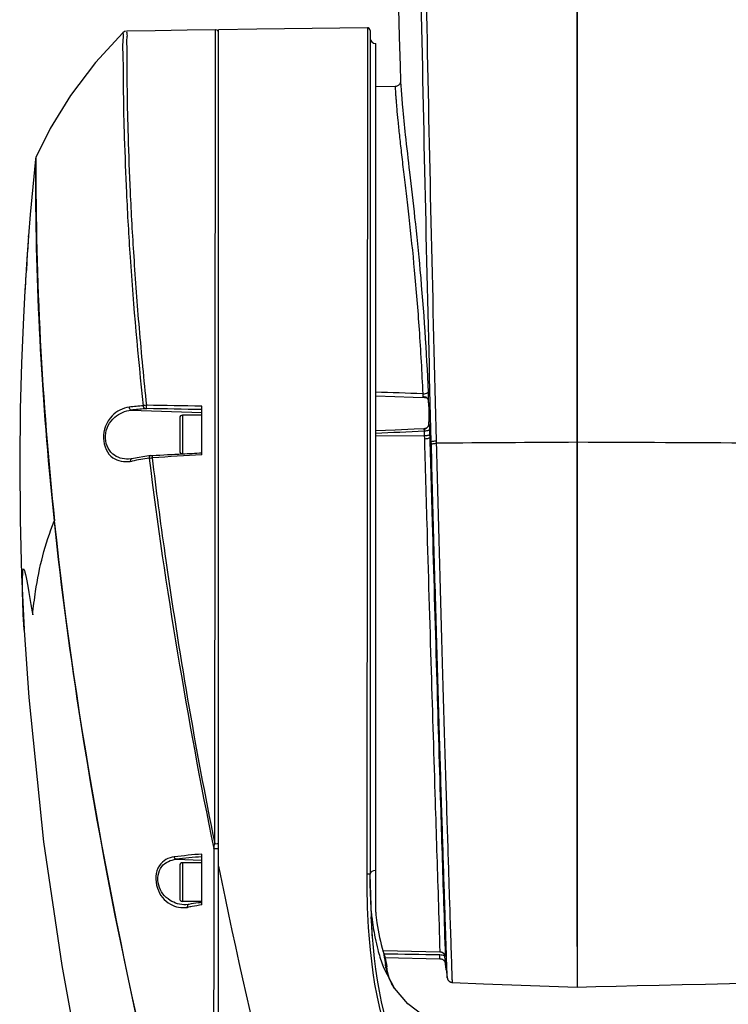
# Model space of a CAD drawing. Header units: millimetres. Extents: x 5828 to 6704, y 123 to 421.
# Tile 77 of 256: x 6334.33 to 6340.75, y 241.01 to 249.92. Entities that reach past the tile are written whole.
import ezdxf

# ---------------------------------------------------------------- set-up
doc = ezdxf.new("R2010")
doc.units = ezdxf.units.MM
doc.layers.add('外形图', color=7, linetype='Continuous')

msp = doc.modelspace()

# ---------------------------------------------------------------- linework, layer by layer
at = {"layer": '外形图', "linetype": 'ByBlock'}
for p, q in [((6339.376, 241.5369), (6339.376, 267.3177)), ((6339.376, 264.4446), (6339.376, 241.1693)), ((6337.4757, 249.85), (6337.4698, 242.1933)), ((6336.0931, 242.4674), (6336.1006, 249.8319)), ((6336.126, 237.5193), (6336.126, 249.8323)), ((6337.501, 249.825), (6337.501, 242.1911)), ((6337.551, 241.8476), (6337.551, 249.7069)), ((6337.7726, 249.5042), (6337.7763, 249.3672)), ((6337.7273, 249.3184), (6337.551, 249.3153)), ((6337.7763, 249.3675), (6337.7762, 249.3652)), ((6334.469, 248.661), (6334.469, 248.6478)), ((6334.4731, 248.6761), (6334.4729, 248.6622)), ((6334.407, 247.9679), (6334.406, 247.9557)), ((6334.3939, 247.7883), (6334.3924, 247.7675)), ((6334.3883, 247.7102), (6334.3878, 247.7033)), ((6334.3908, 247.7102), (6334.3884, 247.7102)), ((6334.3922, 247.7674), (6334.3902, 247.7387)), ((6334.3867, 247.6816), (6334.3859, 247.6694)), ((6334.3889, 247.6816), (6334.3869, 247.6816)), ((6335.3359, 246.3895), (6335.976, 246.3673)), ((6335.976, 245.984), (6335.976, 246.4255)), ((6335.776, 246.3193), (6335.776, 246.0193)), ((6335.801, 246.3443), (6335.801, 245.9943)), ((6335.976, 246.3443), (6335.801, 246.3443)), ((6338.0335, 246.2661), (6338.0334, 246.2639)), ((6338.0337, 246.2661), (6338.0336, 246.2639)), ((6337.551, 246.1579), (6337.991, 246.1594)), ((6337.991, 246.1594), (6337.9918, 246.1312)), ((6338.0398, 246.1698), (6338.0406, 246.1412)), ((6338.0551, 246.0815), (6338.0546, 246.1034)), ((6338.1024, 246.09), (6338.1018, 246.1119)), ((6335.3283, 245.9263), (6335.3454, 245.9292)), ((6335.5131, 245.978), (6335.513, 245.9779)), ((6335.5269, 245.9592), (6335.5304, 245.9594)), ((6334.3666, 244.3984), (6334.3663, 244.4042)), ((6335.976, 241.913), (6335.976, 242.373)), ((6335.744, 242.3254), (6335.976, 242.3174)), ((6335.776, 242.2693), (6335.776, 241.9693)), ((6335.801, 242.2943), (6335.801, 241.9443)), ((6335.976, 242.2943), (6335.801, 242.2943)), ((6337.5154, 241.7112), (6337.501, 242.1911)), ((6335.976, 241.9443), (6335.801, 241.9443)), ((6335.9719, 241.9368), (6335.976, 241.9375)), ((6337.5122, 241.7666), (6337.5102, 241.8037)), ((6337.5148, 241.7231), (6337.5122, 241.7666)), ((6337.5176, 241.6815), (6337.5148, 241.7231)), ((6337.5216, 241.6241), (6337.5154, 241.7112)), ((6337.5202, 241.6483), (6337.5176, 241.6815)), ((6337.5231, 241.6131), (6337.5202, 241.6483)), ((6337.6172, 241.4998), (6337.6204, 241.4997)), ((6337.6174, 241.4993), (6338.1322, 241.4885)), ((6337.6204, 241.4997), (6338.1321, 241.4889)), ((6338.1714, 241.4681), (6338.1715, 241.4675)), ((6338.1715, 241.4675), (6338.1887, 241.33)), ((6338.1745, 241.4634), (6338.1744, 241.4634)), ((6337.6352, 241.4352), (6338.1333, 241.4256)), ((6337.6366, 241.3869), (6337.6391, 241.3718)), ((6338.1889, 241.3282), (6338.1822, 241.3794)), ((6337.6147, 241.3676), (6337.613, 241.3723)), ((6337.6271, 241.336), (6337.6148, 241.3675)), ((6337.7207, 241.1582), (6337.6271, 241.336)), ((6337.6419, 241.3546), (6337.6426, 241.3504)), ((6337.651, 241.3556), (6337.6511, 241.3513)), ((6337.6566, 241.3081), (6337.6511, 241.3513)), ((6338.1887, 241.33), (6338.1892, 241.326)), ((6338.1889, 241.3282), (6338.1988, 241.2543)), ((6338.1892, 241.326), (6338.1889, 241.3282)), ((6337.703, 241.1875), (6337.6948, 241.2041)), ((6337.6995, 241.1857), (6337.6949, 241.2038)), ((6337.7185, 241.156), (6337.703, 241.1875))]:
    msp.add_line(p, q, dxfattribs=at)
for points in [[(6337.7572, 250.0256), (6337.765, 249.7687), (6337.7726, 249.5042)], [(6337.4757, 249.85), (6336.4743, 249.8374), (6336.126, 249.8323)], [(6337.501, 249.825), (6337.4987, 249.8354), (6337.4924, 249.8439), (6337.4831, 249.849), (6337.4757, 249.85)], [(6335.2617, 249.8048), (6335.0119, 249.5359), (6334.7855, 249.237), (6334.6028, 248.9387), (6334.473, 248.6761)], [(6335.2957, 249.8189), (6335.2765, 249.8147), (6335.2617, 249.8047)], [(6336.1006, 249.8319), (6335.8432, 249.828), (6335.5533, 249.8233), (6335.2957, 249.8189)], [(6336.1153, 249.8274), (6336.1042, 249.8317), (6336.1006, 249.8319)], [(6336.126, 249.807), (6336.1232, 249.8185), (6336.1153, 249.8274)], [(6337.7762, 249.3652), (6337.7762, 249.3645), (6337.7761, 249.3635), (6337.776, 249.3624), (6337.7758, 249.3609), (6337.7755, 249.3591), (6337.775, 249.357), (6337.7744, 249.3545), (6337.7735, 249.3517), (6337.7722, 249.3485), (6337.7706, 249.345), (6337.7684, 249.3412), (6337.7656, 249.3374), (6337.7622, 249.3336), (6337.7583, 249.3299), (6337.7539, 249.3266), (6337.7489, 249.3237), (6337.7433, 249.3214), (6337.7373, 249.3196), (6337.7308, 249.3186), (6337.7273, 249.3184)], [(6334.469, 248.661), (6334.4221, 248.1598), (6334.4074, 247.9679)], [(6334.4731, 248.6761), (6334.4721, 248.6738), (6334.4702, 248.6677), (6334.4692, 248.6625), (6334.469, 248.661)], [(6334.3743, 247.469), (6334.3606, 247.2317), (6334.3432, 246.8152), (6334.3319, 246.3983), (6334.3264, 245.9198), (6334.3297, 245.3962), (6334.3427, 244.9009), (6334.3663, 244.4042)], [(6337.551, 246.52), (6337.7234, 246.5141), (6337.8896, 246.5081), (6338.0048, 246.5038)], [(6338.0048, 246.5038), (6338.0052, 246.5037), (6338.0064, 246.5035), (6338.0083, 246.5029), (6338.0108, 246.5019), (6338.0136, 246.5002), (6338.0164, 246.4981), (6338.0189, 246.4957), (6338.0208, 246.4932), (6338.0224, 246.4908), (6338.0236, 246.4884)], [(6338.0236, 246.4884), (6338.0245, 246.4861), (6338.025, 246.4842), (6338.0252, 246.4829)], [(6338.0252, 246.4828), (6338.0258, 246.4777), (6338.0273, 246.4627), (6338.0287, 246.4466), (6338.0299, 246.4296), (6338.031, 246.4119), (6338.0319, 246.3934), (6338.0327, 246.3745), (6338.0333, 246.3551), (6338.0336, 246.3356), (6338.0338, 246.3192)], [(6335.4745, 246.4338), (6335.4639, 246.433), (6335.454, 246.4318), (6335.4454, 246.4302)], [(6335.462, 246.4029), (6335.4663, 246.4032), (6335.4713, 246.4033), (6335.4767, 246.4033)], [(6338.0338, 246.3192), (6338.0338, 246.3041), (6338.0338, 246.2857), (6338.0335, 246.2661)], [(6337.9907, 246.2219), (6337.8983, 246.2175), (6337.728, 246.2097), (6337.551, 246.2019)], [(6338.0334, 246.2639), (6338.0328, 246.2595), (6338.0317, 246.2546), (6338.0299, 246.2497), (6338.0276, 246.2451), (6338.0248, 246.2407), (6338.0216, 246.2368), (6338.0181, 246.2333), (6338.0145, 246.2304), (6338.0108, 246.228), (6338.007, 246.226), (6338.0032, 246.2244), (6337.9994, 246.2233), (6337.9957, 246.2225), (6337.9923, 246.222), (6337.9907, 246.2219)], [(6335.3419, 245.9492), (6335.3349, 245.9481), (6335.3126, 245.9462)], [(6335.513, 245.9778), (6335.4605, 245.9692), (6335.3916, 245.9577), (6335.3419, 245.9492)], [(6335.4998, 245.955), (6335.5079, 245.9566), (6335.5171, 245.9581), (6335.5269, 245.9592)], [(6335.5131, 245.978), (6335.5184, 245.9787), (6335.5238, 245.9792), (6335.5293, 245.9796)], [(6334.638, 245.3836), (6334.6393, 245.3847), (6334.6409, 245.3858), (6334.6429, 245.3869)], [(6334.3666, 244.3984), (6334.4087, 243.788), (6334.5432, 242.4842), (6334.7076, 241.3627), (6334.9118, 240.253), (6335.1862, 238.9929), (6335.3708, 238.2317)], [(6335.8584, 241.9172), (6335.853, 241.9163), (6335.8309, 241.9143)], [(6338.1322, 241.4885), (6338.1361, 241.4883), (6338.1395, 241.4878), (6338.1429, 241.4871), (6338.1461, 241.4862), (6338.1492, 241.4851), (6338.1521, 241.4839), (6338.1549, 241.4825), (6338.1576, 241.4809), (6338.1601, 241.4793), (6338.1624, 241.4775), (6338.1646, 241.4757), (6338.1666, 241.4737), (6338.1685, 241.4718), (6338.1702, 241.4697), (6338.1717, 241.4677), (6338.1731, 241.4656), (6338.1744, 241.4635), (6338.1755, 241.4615), (6338.1765, 241.4595), (6338.1773, 241.4576), (6338.178, 241.4558), (6338.1785, 241.4543), (6338.179, 241.453), (6338.1792, 241.4519), (6338.1794, 241.4512), (6338.1795, 241.4507), (6338.1796, 241.4505)], [(6338.1333, 241.4256), (6338.1355, 241.4255), (6338.1404, 241.425), (6338.1453, 241.4239), (6338.1502, 241.4222), (6338.1549, 241.42), (6338.1594, 241.4173), (6338.1636, 241.4142), (6338.1674, 241.4107), (6338.1707, 241.4069), (6338.1736, 241.4029), (6338.1761, 241.3988), (6338.1781, 241.3946), (6338.1797, 241.3904), (6338.181, 241.3861), (6338.1819, 241.3818), (6338.1822, 241.3795)], [(6337.6948, 241.2041), (6337.6736, 241.2521), (6337.6566, 241.3081)], [(6338.1988, 241.2543), (6338.199, 241.253), (6338.1992, 241.2515), (6338.1995, 241.25), (6338.2, 241.2483), (6338.2005, 241.2465), (6338.2011, 241.2446), (6338.2018, 241.2427), (6338.2026, 241.2408), (6338.2035, 241.2389), (6338.2045, 241.2369), (6338.2056, 241.2349), (6338.2069, 241.2329), (6338.2084, 241.2309), (6338.21, 241.2289), (6338.2118, 241.2268), (6338.2138, 241.2248), (6338.2159, 241.2229), (6338.2182, 241.2211), (6338.2207, 241.2193), (6338.2234, 241.2176), (6338.2262, 241.2161), (6338.2292, 241.2148), (6338.2324, 241.2136), (6338.2357, 241.2126), (6338.2392, 241.2118), (6338.2428, 241.2113), (6338.246, 241.211)], [(6338.246, 241.211), (6338.527, 241.1986), (6338.9536, 241.1823), (6339.376, 241.1693)], [(6339.376, 241.1693), (6339.5461, 241.1737), (6339.7278, 241.1782), (6339.9194, 241.1827), (6340.1196, 241.1872), (6340.3269, 241.1916), (6340.5397, 241.1959), (6340.7566, 241.2001), (6340.976, 241.2042)], [(6339.376, 240.6656), (6339.3367, 240.667), (6339.1041, 240.6768), (6338.8834, 240.6903), (6338.6766, 240.7099), (6338.484, 240.7382), (6338.3039, 240.7784), (6338.1368, 240.8341), (6337.982, 240.9109), (6337.8418, 241.0161), (6337.7207, 241.1582)]]:
    msp.add_lwpolyline(points, dxfattribs=at)
for centre, radius, start, end in [((6337.551, 249.757), 0.05, 180, 270), ((6364.3948, 248.5731), 29.922, 179.82943, 186.11252), ((6360.5148, 245.9738), 26.1835, 175.65901, 176.09868), ((6360.6259, 245.965), 26.2953, 175.65835, 176.024), ((6346.0458, 246.9105), 11.6823, 175.99374, 176.41587), ((6335.1127, 247.6552), 0.7265, 176.20001, 177.91382), ((6341.5521, 247.259), 7.178, 176.16756, 176.39571), ((6335.1345, 247.7377), 0.7427, 178.64749, 180.85244), ((6360.7743, 245.9566), 26.4435, 176.34819, 176.7214), ((6360.9075, 245.9463), 26.5776, 176.3442, 176.68917), ((6335.1407, 247.6541), 0.7545, 178.84352, 181.01348), ((6334.1145, 144.9435), 101.6672, 87.822699, 88.062959), ((6337.187, 246.3886), 0.8438, 6.42083, 6.66196), ((6337.1293, 229.904), 16.6117, 95.81812, 96.25704), ((6337.148, 229.9268), 16.5621, 95.84295, 96.2815), ((6331.5739, -4.0597), 250.5239, 88.993172, 89.107879), ((6331.4075, 5.6476), 240.7901, 88.912859, 89.031691), ((6335.801, 246.3193), 0.025, 90, 180), ((6335.9306, 246.3049), 2.1034, 358.9418, 0.38759), ((6333.1334, 347.4165), 101.3308, 272.498642, 272.746927), ((6337.9813, 246.2748), 0.0561, 275.06788, 280.03213), ((6337.9813, 246.2749), 0.0562, 280.02917, 281.35914), ((6341.5319, 247.4074), 3.7138, 199.93476, 200.55586), ((6342.6715, -331.0362), 577.1443, 90.327157, 90.4535982), ((6335.801, 246.0193), 0.025, 180, 270), ((6338.4319, 227.8953), 18.2961, 99.22159, 99.71202), ((6346.7785, 46.0434), 200.2322, 93.092606, 93.220302), ((6337.2534, 228.2704), 14.1603, 95.1757, 96.18758), ((6337.2594, 228.225), 14.1816, 95.19224, 96.13411), ((6335.801, 242.2693), 0.025, 90, 180), ((6344.6468, 242.1646), 7.1771, 179.77115, 183.64627), ((6335.801, 241.9693), 0.025, 180, 270), ((6338.1613, 228.9729), 13.1475, 99.70422, 100.08772), ((6338.4567, 227.198), 14.9226, 99.56925, 99.91328), ((6337.7728, 231.128), 10.9335, 99.92831, 100.1544), ((6339.7412, 242.031), 2.2354, 185.83205, 188.3169), ((6339.4547, 241.9891), 1.9459, 188.31656, 190.89225), ((6339.3109, 241.9623), 1.7996, 190.92144, 191.26897), ((6339.1423, 241.9271), 1.6274, 191.21309, 194.92328), ((6339.0442, 241.9033), 1.5264, 195.00944, 200.36034), ((6338.5167, 241.5075), 0.3419, 189.18405, 189.45129), ((6338.1972, 241.3814), 0.0152, 175.93876, 187.30742), ((6333.0217, 240.6079), 4.6802, 9.17941, 9.39385), ((6335.1411, 240.9501), 2.5333, 8.80711, 9.09155), ((6337.6162, 241.3586), 0.035, 323.98831, 334.62281)]:
    msp.add_arc(centre, radius, start, end, dxfattribs=at)
for points, knots in [([(6338.0546, 246.1034), (6338.0386, 246.7255), (6338.0085, 247.9733), (6337.9686, 249.8488), (6337.9343, 251.7313), (6337.9068, 253.6173), (6337.8892, 255.1901), (6337.8783, 256.4482), (6337.8717, 257.3912), (6337.8667, 258.3339), (6337.8641, 259.1193), (6337.8626, 259.7476), (6337.8614, 260.219), (6337.866, 260.6904), (6337.8506, 261.0047), (6337.8356, 261.1611)], [0, 0, 0, 0, 0.123966, 0.248625, 0.373704, 0.499012, 0.624371, 0.687021, 0.749637, 0.812225, 0.874803, 0.906094, 0.937392, 0.968695, 1, 1, 1, 1]), ([(6338.1018, 246.1119), (6338.0859, 246.7337), (6338.0557, 247.9809), (6338.0155, 249.8556), (6337.9805, 251.7372), (6337.9521, 253.6225), (6337.9336, 255.1947), (6337.9217, 256.4524), (6337.9144, 257.3951), (6337.9082, 258.3375), (6337.9043, 259.2798), (6337.8992, 260.0651), (6337.9026, 260.6936), (6337.8851, 261.0077), (6337.8692, 261.1641)], [0, 0, 0, 0, 0.123954, 0.248597, 0.373663, 0.498964, 0.624324, 0.686977, 0.749598, 0.812192, 0.874778, 0.937377, 0.968687, 1, 1, 1, 1]), ([(6335.2617, 249.8047), (6335.267, 249.7849), (6335.2541, 249.7019), (6335.2666, 249.5229), (6335.2627, 249.2266), (6335.2747, 248.8254), (6335.2925, 248.3286), (6335.3399, 247.5187), (6335.3967, 246.8769), (6335.4454, 246.4302)], [0, 0, 0, 0, 0.018149, 0.072149, 0.160312, 0.280198, 0.428553, 0.601286, 1, 1, 1, 1]), ([(6335.2957, 249.8189), (6335.2906, 249.8195), (6335.303, 249.7851), (6335.291, 249.7525), (6335.2978, 249.6685), (6335.295, 249.5657), (6335.2971, 249.4293), (6335.2994, 249.1948), (6335.3076, 248.8368), (6335.326, 248.3387), (6335.3593, 247.7594), (6335.4066, 247.115), (6335.4503, 246.6662), (6335.4745, 246.4338)], [0, 0, 0, 0, 0.004517, 0.018102, 0.040691, 0.072092, 0.112022, 0.160213, 0.280098, 0.428433, 0.601174, 0.793371, 1, 1, 1, 1]), ([(6337.7273, 249.3184), (6337.727, 249.3184), (6337.7274, 249.3168), (6337.7271, 249.315), (6337.7275, 249.3108), (6337.7277, 249.3027), (6337.7287, 249.2883), (6337.73, 249.2666), (6337.732, 249.2386), (6337.7345, 249.2046), (6337.7377, 249.1645), (6337.7433, 249.0991), (6337.7524, 249.0028), (6337.7661, 248.8702), (6337.7832, 248.7156), (6337.8036, 248.5401), (6337.8267, 248.3447), (6337.8612, 248.0483), (6337.9045, 247.6381), (6337.9476, 247.1049), (6337.9685, 246.7314), (6337.9771, 246.5372)], [0, 0, 0, 0, 0.00028, 0.001114, 0.002505, 0.004457, 0.010045, 0.017862, 0.027885, 0.040107, 0.054528, 0.071091, 0.110628, 0.158444, 0.214248, 0.277659, 0.348256, 0.425545, 0.598204, 0.791267, 1, 1, 1, 1]), ([(6337.7763, 249.3672), (6337.7769, 249.3439), (6337.7829, 249.2661), (6337.7956, 249.1039), (6337.8215, 248.8529), (6337.8596, 248.5193), (6337.9074, 248.1114), (6337.9754, 247.4484), (6338.0098, 246.9208), (6338.0258, 246.5524)], [0, 0, 0, 0, 0.024732, 0.082721, 0.172749, 0.292566, 0.439098, 0.608605, 1, 1, 1, 1]), ([(6334.469, 248.6478), (6334.4689, 248.5384), (6334.471, 247.4488), (6334.5354, 246.3585), (6334.6381, 245.3836)], [0, 0, 0, 0, 0.100387, 1, 1, 1, 1]), ([(6334.4065, 247.9557), (6334.4065, 247.9577), (6334.4067, 247.9618), (6334.4069, 247.9659), (6334.407, 247.9679)], [0, 0, 0, 0, 0.498993, 1, 1, 1, 1]), ([(6334.3743, 247.4812), (6334.3743, 247.4792), (6334.3742, 247.4751), (6334.3741, 247.471), (6334.3741, 247.469)], [0, 0, 0, 0, 0.500911, 1, 1, 1, 1]), ([(6337.9771, 246.5372), (6337.9881, 246.5377), (6338.0034, 246.5397), (6338.0195, 246.5458), (6338.025, 246.5501), (6338.0258, 246.5524)], [0, 0, 0, 0, 0.633819, 0.859449, 1, 1, 1, 1]), ([(6338.0258, 246.5524), (6338.0261, 246.5467), (6338.0267, 246.5248), (6338.0263, 246.5028), (6338.0251, 246.4865)], [0, 0, 0, 0, 0.257458, 1, 1, 1, 1]), ([(6337.9771, 246.5372), (6337.9783, 246.5317), (6337.9789, 246.5242), (6337.9781, 246.5169), (6337.9778, 246.5152)], [0, 0, 0, 0, 0.770117, 1, 1, 1, 1]), ([(6337.9778, 246.5152), (6337.9773, 246.513), (6337.9813, 246.5065), (6337.9923, 246.5049), (6338.0004, 246.504), (6338.0048, 246.5038)], [0, 0, 0, 0, 0.215178, 0.590825, 1, 1, 1, 1]), ([(6337.9778, 246.5152), (6337.9856, 246.5146), (6337.9959, 246.5125), (6338.0053, 246.5082), (6338.0074, 246.507)], [0, 0, 0, 0, 0.764313, 1, 1, 1, 1]), ([(6338.0074, 246.507), (6338.0098, 246.5057), (6338.0175, 246.5009), (6338.024, 246.4929), (6338.0251, 246.4865)], [0, 0, 0, 0, 0.293872, 1, 1, 1, 1]), ([(6338.0251, 246.4865), (6338.0251, 246.4859), (6338.0251, 246.4846), (6338.0252, 246.4834), (6338.0252, 246.4828)], [0, 0, 0, 0, 0.526026, 1, 1, 1, 1]), ([(6338.0255, 246.483), (6338.0268, 246.4711), (6338.0319, 246.4166), (6338.0337, 246.3619), (6338.034, 246.3192)], [0, 0, 0, 0, 0.218857, 1, 1, 1, 1]), ([(6335.3188, 246.4168), (6335.261, 246.4093), (6335.1344, 246.3444), (6335.0552, 246.1439), (6335.1413, 245.939), (6335.275, 245.9187), (6335.3281, 245.9263)], [0, 0, 0, 0, 0.233211, 0.524319, 0.785411, 1, 1, 1, 1]), ([(6335.3126, 245.9462), (6335.2624, 245.9444), (6335.1434, 245.9767), (6335.0758, 246.1647), (6335.1676, 246.3356), (6335.2825, 246.3844), (6335.3359, 246.3895)], [0, 0, 0, 0, 0.222623, 0.484231, 0.762561, 1, 1, 1, 1]), ([(6335.3359, 246.3895), (6335.3309, 246.3903), (6335.3212, 246.3989), (6335.3187, 246.4105), (6335.3188, 246.4168)], [0, 0, 0, 0, 0.449893, 1, 1, 1, 1]), ([(6335.462, 246.4029), (6335.457, 246.4037), (6335.4488, 246.4134), (6335.4453, 246.4241), (6335.4454, 246.4302)], [0, 0, 0, 0, 0.453425, 1, 1, 1, 1]), ([(6335.4767, 246.4033), (6335.4741, 246.4063), (6335.4755, 246.4179), (6335.4742, 246.4275), (6335.4745, 246.4338)], [0, 0, 0, 0, 0.37774, 1, 1, 1, 1]), ([(6337.9907, 246.2219), (6337.9893, 246.2219), (6337.9869, 246.2224), (6337.9857, 246.2195), (6337.9862, 246.219)], [0, 0, 0, 0, 0.649362, 1, 1, 1, 1]), ([(6337.9862, 246.219), (6337.9868, 246.2181), (6337.9892, 246.2128), (6337.9896, 246.2068), (6337.9896, 246.2021)], [0, 0, 0, 0, 0.18676, 1, 1, 1, 1]), ([(6337.9896, 246.2021), (6338.0006, 246.2025), (6338.0158, 246.2038), (6338.0316, 246.2082), (6338.0375, 246.2111), (6338.0385, 246.213)], [0, 0, 0, 0, 0.650362, 0.874412, 1, 1, 1, 1]), ([(6337.9923, 246.2199), (6338.0031, 246.222), (6338.0233, 246.2325), (6338.0331, 246.2536), (6338.0336, 246.2639)], [0, 0, 0, 0, 0.517199, 1, 1, 1, 1]), ([(6338.0335, 246.2661), (6338.0335, 246.2657), (6338.0335, 246.265), (6338.0336, 246.2643), (6338.0336, 246.2639)], [0, 0, 0, 0, 0.470712, 1, 1, 1, 1]), ([(6338.0336, 246.2639), (6338.0343, 246.2609), (6338.0371, 246.244), (6338.038, 246.2269), (6338.0385, 246.213)], [0, 0, 0, 0, 0.179555, 1, 1, 1, 1]), ([(6337.991, 246.1594), (6338.002, 246.1598), (6338.0171, 246.161), (6338.0329, 246.1652), (6338.0388, 246.1679), (6338.0398, 246.1698)], [0, 0, 0, 0, 0.652262, 0.876166, 1, 1, 1, 1]), ([(6337.9918, 246.1312), (6338.0028, 246.1315), (6338.0179, 246.1327), (6338.0337, 246.1368), (6338.0396, 246.1394), (6338.0406, 246.1412)], [0, 0, 0, 0, 0.653463, 0.877282, 1, 1, 1, 1]), ([(6337.9918, 246.1312), (6337.9937, 246.0682), (6338.0011, 245.8143), (6338.0082, 245.5603), (6338.0137, 245.3693)], [0, 0, 0, 0, 0.247933, 1, 1, 1, 1]), ([(6338.0406, 246.1412), (6338.0425, 246.0775), (6338.0499, 245.8207), (6338.0571, 245.5638), (6338.0625, 245.3707)], [0, 0, 0, 0, 0.247919, 1, 1, 1, 1]), ([(6338.0546, 246.1034), (6338.0556, 246.105), (6338.0613, 246.107), (6338.0766, 246.1106), (6338.0912, 246.1116), (6338.1018, 246.1119)], [0, 0, 0, 0, 0.119264, 0.342005, 1, 1, 1, 1]), ([(6343.6479, 246.078), (6343.2919, 246.0799), (6341.868, 246.0873), (6340.444, 246.094), (6339.376, 246.0986)], [0, 0, 0, 0, 0.249984, 1, 1, 1, 1]), ([(6338.0551, 246.0815), (6338.0562, 246.0831), (6338.0619, 246.0851), (6338.0772, 246.0886), (6338.0918, 246.0896), (6338.1024, 246.09)], [0, 0, 0, 0, 0.118924, 0.341635, 1, 1, 1, 1]), ([(6338.1988, 241.2543), (6338.1998, 241.2463), (6338.1971, 241.29), (6338.1971, 241.3093), (6338.1943, 241.3813), (6338.1912, 241.4858), (6338.1855, 241.6547), (6338.1787, 241.8642), (6338.1668, 242.226), (6338.1497, 242.7647), (6338.1274, 243.4976), (6338.1032, 244.319), (6338.0786, 245.1903), (6338.0629, 245.7835), (6338.0551, 246.0815)], [0, 0, 0, 0, 0.00504, 0.01136, 0.020174, 0.045154, 0.079718, 0.123513, 0.175998, 0.304291, 0.458529, 0.631413, 0.814785, 1, 1, 1, 1]), ([(6338.246, 241.211), (6338.2465, 241.2112), (6338.2452, 241.2141), (6338.2462, 241.218), (6338.2453, 241.2262), (6338.2452, 241.2369), (6338.2446, 241.2509), (6338.2438, 241.2756), (6338.2425, 241.314), (6338.2407, 241.3691), (6338.2385, 241.436), (6338.236, 241.5146), (6338.2318, 241.6421), (6338.2257, 241.8288), (6338.2175, 242.0838), (6338.2082, 242.3778), (6338.1979, 242.7072), (6338.1869, 243.0682), (6338.1753, 243.4566), (6338.1632, 243.8676), (6338.1465, 244.4468), (6338.1258, 245.1896), (6338.1102, 245.7888), (6338.1024, 246.09)], [0, 0, 0, 0, 0.00032, 0.001279, 0.002875, 0.005105, 0.007966, 0.011454, 0.020293, 0.031592, 0.045317, 0.061437, 0.079914, 0.123731, 0.176227, 0.236728, 0.304516, 0.378808, 0.458724, 0.543308, 0.631555, 0.81486, 1, 1, 1, 1]), ([(6335.3419, 245.9492), (6335.3377, 245.9483), (6335.3295, 245.9414), (6335.3281, 245.9315), (6335.3283, 245.9263)], [0, 0, 0, 0, 0.450101, 1, 1, 1, 1]), ([(6335.513, 245.9778), (6335.5089, 245.977), (6335.5009, 245.9699), (6335.4997, 245.9601), (6335.4998, 245.955)], [0, 0, 0, 0, 0.44386, 1, 1, 1, 1]), ([(6335.4998, 245.955), (6335.5704, 245.3652), (6335.7489, 244.1848), (6335.9625, 243.0104), (6336.0849, 242.4236)], [0, 0, 0, 0, 0.497714, 1, 1, 1, 1]), ([(6335.5272, 245.97), (6335.527, 245.9683), (6335.5269, 245.9647), (6335.5269, 245.9611), (6335.5269, 245.9592)], [0, 0, 0, 0, 0.478107, 1, 1, 1, 1]), ([(6335.5269, 245.9592), (6335.5606, 245.6685), (6335.7192, 244.4999), (6335.9148, 243.336), (6336.0931, 242.4674)], [0, 0, 0, 0, 0.248165, 1, 1, 1, 1]), ([(6335.5293, 245.9795), (6335.5283, 245.979), (6335.5279, 245.975), (6335.5273, 245.9722), (6335.5272, 245.97)], [0, 0, 0, 0, 0.326514, 1, 1, 1, 1]), ([(6334.4443, 244.5372), (6334.4512, 244.6083), (6334.4856, 244.896), (6334.5567, 245.1808), (6334.6381, 245.3836)], [0, 0, 0, 0, 0.246297, 1, 1, 1, 1]), ([(6334.638, 245.3836), (6334.7027, 244.7696), (6335.0325, 242.2974), (6335.594, 239.8616), (6336.0791, 238.0498)], [0, 0, 0, 0, 0.247642, 1, 1, 1, 1]), ([(6336.0802, 238.0544), (6335.9191, 238.6592), (6335.3051, 241.0737), (6334.839, 243.5313), (6334.6429, 245.3869)], [0, 0, 0, 0, 0.251176, 1, 1, 1, 1]), ([(6338.0137, 245.3693), (6338.0264, 244.923), (6338.0513, 244.0831), (6338.0859, 242.9492), (6338.1128, 242.1021), (6338.1275, 241.6485), (6338.1321, 241.4889)], [0, 0, 0, 0, 0.345075, 0.649286, 0.876618, 1, 1, 1, 1]), ([(6338.0625, 245.3707), (6338.0752, 244.9192), (6338.1002, 244.0697), (6338.1347, 242.9228), (6338.1615, 242.0661), (6338.1763, 241.6075), (6338.1808, 241.4461)], [0, 0, 0, 0, 0.345111, 0.649349, 0.876667, 1, 1, 1, 1]), ([(6334.3663, 244.4041), (6334.359, 244.529), (6334.3511, 244.6699), (6334.3536, 245.1267), (6334.4196, 244.6748), (6334.4443, 244.5372)], [0, 0, 0, 0, 0.389538, 0.564618, 1, 1, 1, 1]), ([(6336.0931, 242.4674), (6336.1009, 242.4675), (6336.108, 242.4641), (6336.126, 242.4698), (6336.126, 242.4666)], [0, 0, 0, 0, 0.714074, 1, 1, 1, 1]), ([(6336.0849, 242.4236), (6336.0861, 242.0482), (6336.0816, 240.5917), (6336.0794, 239.1354), (6336.0802, 238.0544)], [0, 0, 0, 0, 0.257803, 1, 1, 1, 1]), ([(6336.0849, 242.4236), (6336.0942, 242.423), (6336.1034, 242.4264), (6336.126, 242.4206), (6336.126, 242.425)], [0, 0, 0, 0, 0.678166, 1, 1, 1, 1]), ([(6335.7271, 242.3483), (6335.6751, 242.3417), (6335.5539, 242.2719), (6335.5502, 242.0601), (6335.6701, 241.9042), (6335.7936, 241.8826), (6335.8451, 241.8902)], [0, 0, 0, 0, 0.222918, 0.512061, 0.778684, 1, 1, 1, 1]), ([(6335.8309, 241.9142), (6335.7816, 241.9125), (6335.6719, 241.9429), (6335.5628, 242.0822), (6335.5849, 242.2719), (6335.6961, 242.321), (6335.744, 242.3254)], [0, 0, 0, 0, 0.232839, 0.501601, 0.773139, 1, 1, 1, 1]), ([(6335.744, 242.3254), (6335.7398, 242.3261), (6335.731, 242.3328), (6335.7278, 242.3427), (6335.7272, 242.3483)], [0, 0, 0, 0, 0.434952, 1, 1, 1, 1]), ([(6337.4698, 242.1933), (6337.477, 242.1934), (6337.4839, 242.1911), (6337.5011, 242.1944), (6337.501, 242.1911)], [0, 0, 0, 0, 0.688005, 1, 1, 1, 1]), ([(6337.5174, 241.8038), (6337.5143, 241.8341), (6337.5036, 241.9629), (6337.501, 242.0923), (6337.501, 242.1911)], [0, 0, 0, 0, 0.235519, 1, 1, 1, 1]), ([(6335.8584, 241.9172), (6335.8552, 241.9166), (6335.8485, 241.9121), (6335.8459, 241.9048), (6335.8452, 241.9009)], [0, 0, 0, 0, 0.447462, 1, 1, 1, 1]), ([(6335.9451, 241.9323), (6335.9496, 241.9331), (6335.9585, 241.9346), (6335.9675, 241.9361), (6335.9719, 241.9368)], [0, 0, 0, 0, 0.499128, 1, 1, 1, 1]), ([(6335.8452, 241.9009), (6335.8449, 241.8991), (6335.8447, 241.8955), (6335.8449, 241.892), (6335.8452, 241.8903)], [0, 0, 0, 0, 0.51112, 1, 1, 1, 1]), ([(6337.551, 241.8476), (6337.5542, 241.8146), (6337.5684, 241.6935), (6337.5938, 241.5735), (6337.6202, 241.4888)], [0, 0, 0, 0, 0.272013, 1, 1, 1, 1]), ([(6337.4843, 241.7081), (6337.5188, 241.1708), (6337.6457, 240.4371), (6338.2361, 239.8704), (6338.709, 239.6081), (6339.1065, 239.5147), (6339.3714, 239.4693)], [0, 0, 0, 0, 0.500847, 0.625647, 0.749961, 1, 1, 1, 1]), ([(6339.376, 239.4905), (6339.1204, 239.5356), (6338.6138, 239.6484), (6337.7269, 240.2631), (6337.5622, 241.1079), (6337.5216, 241.6241)], [0, 0, 0, 0, 0.251459, 0.49837, 1, 1, 1, 1]), ([(6338.1321, 241.4889), (6338.1322, 241.4888), (6338.1322, 241.4887), (6338.1323, 241.4885), (6338.1322, 241.4885)], [0, 0, 0, 0, 0.755818, 1, 1, 1, 1]), ([(6338.1321, 241.4889), (6338.1437, 241.4887), (6338.1675, 241.4799), (6338.1794, 241.4575), (6338.1808, 241.4461)], [0, 0, 0, 0, 0.50286, 1, 1, 1, 1]), ([(6338.1333, 241.4256), (6338.133, 241.4256), (6338.1333, 241.4274), (6338.1328, 241.4292), (6338.133, 241.4334), (6338.1328, 241.4404), (6338.133, 241.4505), (6338.1332, 241.4588), (6338.1334, 241.4629)], [0, 0, 0, 0, 0.023214, 0.089711, 0.195326, 0.332977, 0.665784, 1, 1, 1, 1]), ([(6338.1744, 241.4634), (6338.1743, 241.4635), (6338.1742, 241.4638), (6338.1742, 241.464), (6338.1741, 241.4642)], [0, 0, 0, 0, 0.370122, 1, 1, 1, 1]), ([(6338.1746, 241.4644), (6338.1746, 241.4642), (6338.1746, 241.4638), (6338.1746, 241.4634), (6338.1745, 241.4634)], [0, 0, 0, 0, 0.697521, 1, 1, 1, 1]), ([(6338.1808, 241.4461), (6338.1809, 241.4457), (6338.181, 241.4444), (6338.1794, 241.4476), (6338.1797, 241.4493), (6338.1794, 241.4513)], [0, 0, 0, 0, 0.157853, 0.226278, 1, 1, 1, 1]), ([(6337.651, 241.3556), (6337.6509, 241.3535), (6337.6502, 241.3494), (6337.6488, 241.3454), (6337.6479, 241.3435)], [0, 0, 0, 0, 0.493588, 1, 1, 1, 1]), ([(6337.6494, 241.3723), (6337.6498, 241.3695), (6337.6505, 241.3639), (6337.6509, 241.3583), (6337.651, 241.3556)], [0, 0, 0, 0, 0.504176, 1, 1, 1, 1]), ([(6337.6666, 241.2593), (6337.6685, 241.2544), (6337.6723, 241.245), (6337.6763, 241.2356), (6337.6783, 241.2311)], [0, 0, 0, 0, 0.510846, 1, 1, 1, 1])]:
    msp.add_open_spline(points, degree=3, knots=knots, dxfattribs=at)
for points in [[(6337.9896, 246.2021), (6337.9901, 246.1879), (6337.9905, 246.1737), (6337.991, 246.1594)], [(6338.0385, 246.213), (6338.0389, 246.1986), (6338.0393, 246.1842), (6338.0398, 246.1698)], [(6335.5293, 245.9795), (6335.6199, 245.9844), (6335.7104, 245.9893), (6335.801, 245.9942)], [(6335.801, 245.9942), (6335.8593, 245.9973), (6335.9177, 246.0004), (6335.976, 246.0034)], [(6336.0849, 242.4236), (6336.0876, 242.4382), (6336.0904, 242.4528), (6336.0931, 242.4674)], [(6336.126, 242.2636), (6336.4466, 240.7081), (6336.8308, 239.1658), (6337.2341, 237.6297)], [(6337.501, 242.1911), (6337.501, 242.2118), (6337.5304, 242.2272), (6337.551, 242.2276)], [(6337.6202, 241.4888), (6337.6321, 241.4506), (6337.6436, 241.4119), (6337.6494, 241.3723)], [(6337.6202, 241.4888), (6337.6254, 241.4548), (6337.631, 241.4209), (6337.6366, 241.3869)], [(6337.6252, 241.4712), (6337.7946, 241.4685), (6337.964, 241.4657), (6338.1334, 241.4629)], [(6338.1334, 241.4629), (6338.1473, 241.4627), (6338.1617, 241.4586), (6338.1736, 241.4513)], [(6337.6446, 241.338), (6337.649, 241.3111), (6337.6569, 241.2847), (6337.6666, 241.2593)]]:
    msp.add_open_spline(points, degree=3, dxfattribs=at)

doc.saveas('drawing.dxf')
